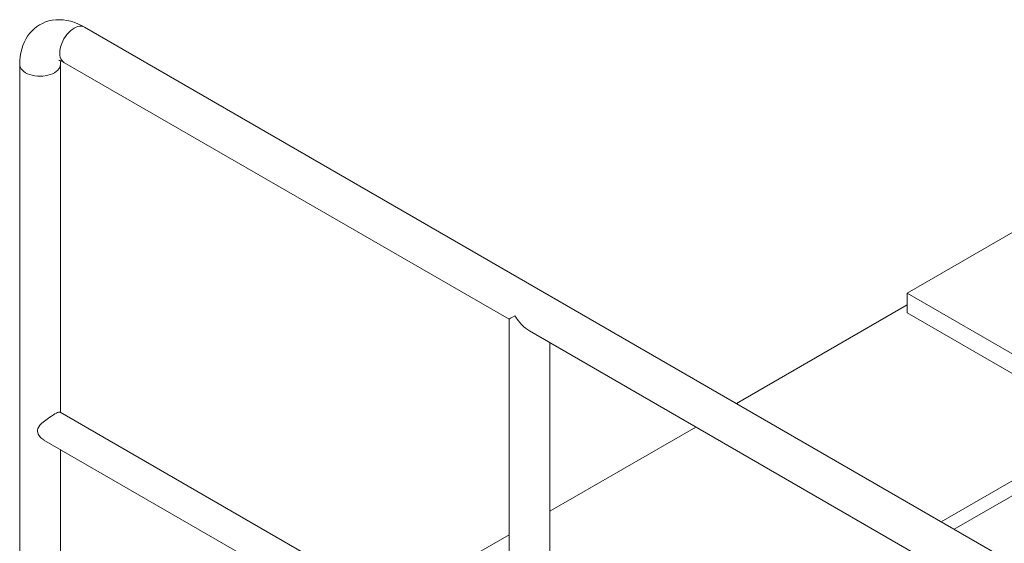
# Model space of a CAD drawing. Header units: millimetres. Extents: x 450 to 25135, y 150 to 17673.
# Tile 175 of 256: x 5262 to 6282, y 13667 to 14210. Entities that reach past the tile are written whole.
import ezdxf

# ---------------------------------------------------------------- set-up
doc = ezdxf.new("R2010")
doc.units = ezdxf.units.MM
doc.linetypes.add('SLD-Continua', pattern=[0])
doc.layers.add('OCULTA', color=8, linetype='SLD-Continua')

msp = doc.modelspace()

# ---------------------------------------------------------------- linework, layer by layer
at = {"layer": 'OCULTA', "linetype": 'SLD-Continua', "lineweight": 18, "ltscale": 30}
for p, q in [((6778.6, 13365.1), (5329, 14202)), ((5307.9, 14165.4), (5768.8, 13899.4)), ((5262.1, 14163.3), (5262.1, 13319)), ((5304.2, 13802.9), (5304.2, 14163.3)), ((6435.7, 14073.3), (6181.2, 13926.4)), ((6435.7, 14073.3), (6181.2, 13926.4)), ((6435.7, 14073.3), (6181.2, 13926.4)), ((6435.7, 14073.3), (6181.2, 13926.4)), ((6181.2, 13926.4), (6181.2, 13906)), ((6181.2, 13926.4), (6591.3, 13689.6)), ((6181.2, 13926.4), (6181.2, 13906)), ((6181.2, 13926.4), (6591.3, 13689.6)), ((6181.2, 13926.4), (6181.2, 13906)), ((6181.2, 13926.4), (6591.3, 13689.6)), ((6181.2, 13926.4), (6181.2, 13906)), ((6181.2, 13926.4), (6591.3, 13689.6)), ((6181.2, 13914.1), (6004.4, 13812.1)), ((6181.2, 13914.1), (6004.4, 13812.1)), ((6181.2, 13914.1), (6004.4, 13812.1)), ((6181.2, 13914.1), (6004.4, 13812.1)), ((5768.8, 13899.4), (5768.8, 13508.8)), ((6181.2, 13906), (6591.3, 13669.2)), ((6181.2, 13906), (6591.3, 13669.2)), ((6181.2, 13906), (6591.3, 13669.2)), ((6181.2, 13906), (6591.3, 13669.2)), ((5789.9, 13887.2), (6275.6, 13606.8)), ((5811, 13510.4), (5811, 13875)), ((5768.8, 13534.7), (5303.8, 13803.2)), ((5962.2, 13787.7), (5811, 13700.4)), ((5962.2, 13787.7), (5811, 13700.4)), ((5962.2, 13787.7), (5811, 13700.4)), ((5962.2, 13787.7), (5811, 13700.4)), ((6386.2, 13787.6), (6216.5, 13689.6)), ((6386.2, 13787.6), (6216.5, 13689.6)), ((6386.2, 13787.6), (6216.5, 13689.6)), ((6386.2, 13787.6), (6216.5, 13689.6)), ((6399.7, 13779.8), (6229.9, 13681.9)), ((6399.7, 13779.8), (6229.9, 13681.9)), ((6399.7, 13779.8), (6229.9, 13681.9)), ((6399.7, 13779.8), (6229.9, 13681.9)), ((5287.1, 13774.2), (5768.8, 13496.2)), ((5304.2, 13319), (5304.2, 13764.4)), ((5768.8, 13676.1), (5646.4, 13605.4)), ((5768.8, 13676.1), (5646.4, 13605.4)), ((5768.8, 13676.1), (5646.4, 13605.4)), ((5768.8, 13676.1), (5646.4, 13605.4))]:
    msp.add_line(p, q, dxfattribs=at)
at = {"layer": 'OCULTA', "linetype": 'SLD-Continua', "lineweight": 18, "ltscale": 30, "flags": 128}
for points in [[(5329, 14202), (5326.9, 14203.1), (5323, 14205), (5319, 14206.6), (5315, 14207.9), (5311, 14208.8), (5307.1, 14209.4), (5303.2, 14209.6), (5299.4, 14209.5), (5295.8, 14209), (5292.2, 14208.3), (5288.8, 14207.2), (5285.6, 14205.8), (5282.5, 14204.2), (5279.6, 14202.3), (5277, 14200.1), (5274.5, 14197.8), (5272.2, 14195.2), (5270.1, 14192.4), (5268.3, 14189.3), (5266.7, 14186.1), (5265.3, 14182.7), (5264.1, 14179.1), (5263.2, 14175.3), (5262.6, 14171.4), (5262.2, 14167.3), (5262.1, 14163.3)], [(5307.9, 14165.4), (5307.9, 14165.4), (5306.7, 14166.4), (5305.6, 14167.6), (5304.7, 14169.2), (5304.1, 14170.9), (5303.7, 14172.9), (5303.6, 14175.1), (5303.7, 14177.4), (5304.1, 14179.8), (5304.7, 14182.3), (5305.6, 14184.8), (5306.7, 14187.3), (5307.9, 14189.8), (5309.4, 14192.1), (5311, 14194.3), (5312.8, 14196.3), (5314.6, 14198.1), (5316.5, 14199.6), (5318.5, 14200.9), (5320.4, 14201.9), (5322.3, 14202.5), (5324.2, 14202.9), (5325.9, 14202.9), (5327.6, 14202.6), (5329, 14202)], [(5307.9, 14165.4), (5307.9, 14165.4), (5306.7, 14166.4), (5305.6, 14167.6), (5304.7, 14169.2), (5304.1, 14170.9), (5303.7, 14172.9), (5303.6, 14175.1), (5303.7, 14177.4), (5304.1, 14179.8), (5304.7, 14182.3), (5305.6, 14184.8), (5306.7, 14187.3), (5307.9, 14189.8), (5309.4, 14192.1), (5311, 14194.3), (5312.8, 14196.3), (5314.6, 14198.1), (5316.5, 14199.6), (5318.5, 14200.9)], [(5318.5, 14200.9), (5320.4, 14201.9), (5322.3, 14202.5), (5324.2, 14202.9), (5325.9, 14202.9), (5327.6, 14202.6), (5329, 14202)], [(5262.1, 14163.3), (5262.1, 14163.3), (5262.2, 14161.7), (5262.8, 14160.1), (5263.7, 14158.6), (5264.9, 14157.2), (5266.4, 14155.9), (5268.2, 14154.7), (5270.3, 14153.6), (5272.6, 14152.7), (5275.1, 14152), (5277.7, 14151.5), (5280.4, 14151.2), (5283.1, 14151.1), (5285.9, 14151.2), (5288.6, 14151.5), (5291.2, 14152), (5293.7, 14152.7), (5296, 14153.6), (5298, 14154.7), (5299.9, 14155.9), (5301.4, 14157.2), (5302.6, 14158.6), (5303.5, 14160.1), (5304, 14161.7), (5304.2, 14163.3)], [(5262.1, 14163.3), (5262.2, 14161.7), (5262.8, 14160.1), (5263.7, 14158.6), (5264.9, 14157.2), (5266.4, 14155.9), (5268.2, 14154.7), (5270.3, 14153.6), (5272.6, 14152.7), (5275.1, 14152), (5277.7, 14151.5), (5280.4, 14151.2), (5283.1, 14151.1), (5285.9, 14151.2), (5288.6, 14151.5), (5291.2, 14152), (5293.7, 14152.7), (5296, 14153.6), (5298, 14154.7)], [(5298, 14154.7), (5299.9, 14155.9), (5301.4, 14157.2), (5302.6, 14158.6), (5303.5, 14160.1), (5304, 14161.7), (5304.2, 14163.3)], [(5287.2, 13774.3), (5286, 13775), (5284, 13776.6), (5282.5, 13778.3), (5281.3, 13780.3), (5280.4, 13783.3), (5280.5, 13784.8), (5280.9, 13786.3), (5281.8, 13788), (5283, 13789.7), (5285.1, 13791.8), (5287.7, 13793.9), (5290.4, 13795.9), (5293.2, 13797.9), (5295.1, 13799.1), (5296.9, 13800.2), (5298.6, 13801.2), (5300.1, 13802), (5301.3, 13802.6), (5302.2, 13803), (5303, 13803.2), (5303.6, 13803.2), (5303.8, 13803.1)]]:
    msp.add_lwpolyline(points, dxfattribs=at)
at = {"layer": 'OCULTA', "linetype": 'SLD-Continua', "lineweight": 18, "ltscale": 900}
for centre, radius, start, end in [((5300.7, 14154.2), 13.4, 57.138, 81.4599), ((5321.3, 14163.6), 17.1, 168.615, 181.2155)]:
    msp.add_arc(centre, radius, start, end, dxfattribs=at)
for major_axis, ratio, start_param, end_param in [((21.1, 12.2), 0.00007, 2.356154, 3.141552), ((-14.9, 25.8), 0.577335, 1.570756, 2.356235)]:
    msp.add_ellipse((5789.9, 13911.6), major_axis=major_axis, ratio=ratio, start_param=start_param, end_param=end_param, dxfattribs=at)

doc.saveas('drawing.dxf')
